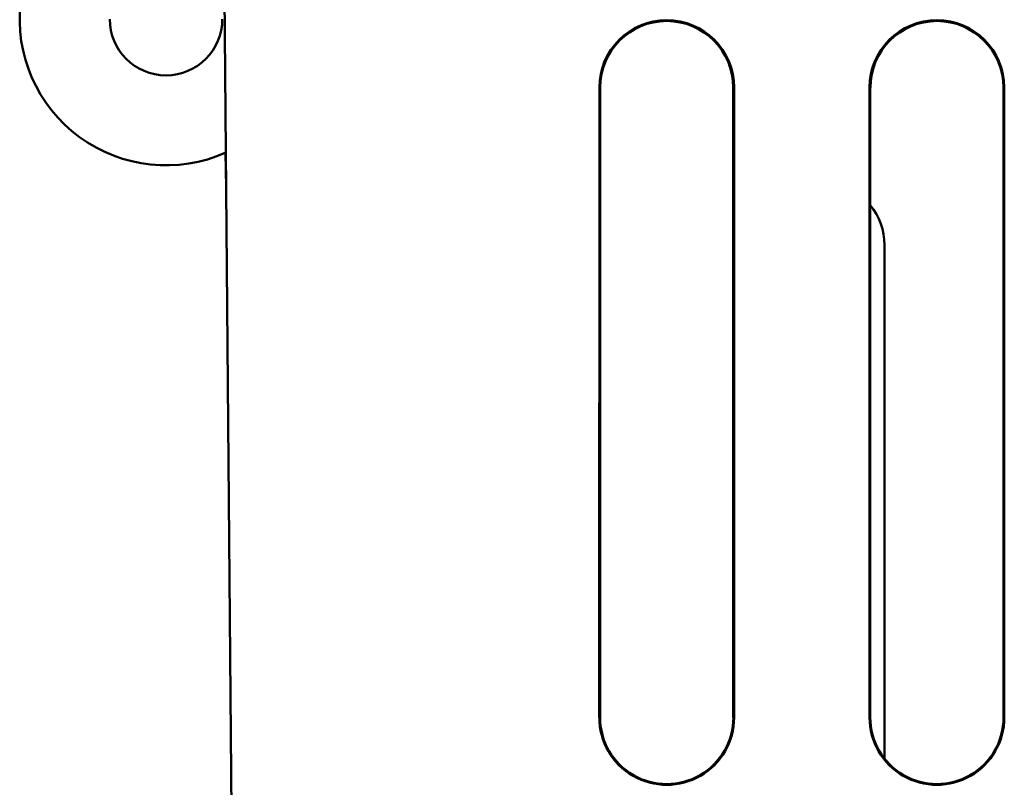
# Model space of a CAD drawing. Header units: inches. Extents: x -2.4 to 45.1, y -8.1 to 29.8.
# Tile 4 of 34: x 11.2 to 12.2, y 0.2 to 1.1. Entities that reach past the tile are written whole.
import ezdxf

# ---------------------------------------------------------------- set-up
doc = ezdxf.new("R2010")
doc.units = ezdxf.units.IN
doc.header["$MEASUREMENT"] = 0
doc.layers.add('Visible Edges(ANSI)', color=7, linetype='Continuous', lineweight=50)

msp = doc.modelspace()

# ---------------------------------------------------------------- linework, layer by layer
at = {"layer": 'Visible Edges(ANSI)'}
for p, q in [((11.3924, 0.0702), (11.3821, 1.2444)), ((11.3924, 0.0704), (11.3821, 1.2444)), ((11.7993, 0.3194), (11.7994, 1.0194)), ((11.8002, 1.0194), (11.8002, 0.3194)), ((11.9481, 0.3194), (11.9481, 1.0194)), ((11.949, 1.0194), (11.949, 0.3194)), ((12.0993, 0.3194), (12.0994, 1.0194)), ((12.1002, 1.0194), (12.1002, 0.3194)), ((12.2481, 0.3194), (12.2481, 1.0194)), ((12.249, 1.0194), (12.249, 0.3194)), ((11.3842, 0.9468), (11.3851, 0.9084)), ((12.1159, 0.8444), (12.1159, 0.2738))]:
    msp.add_line(p, q, dxfattribs=at)
for centre, radius, start, end in [((11.3183, 1.0954), 0.1625, 113.119, 294.1159), ((11.3183, 1.0954), 0.0625, 180, 0), ((11.8742, 1.0194), 0.0748, 0.0044, 179.9956), ((11.8742, 1.0194), 0.0739, 0.0044, 179.9956), ((12.1742, 1.0194), 0.0748, 0.0044, 179.9956), ((12.1742, 1.0194), 0.0739, 0.0044, 179.9956), ((12.0453, 0.8444), 0.0706, 359.9956, 38.8977), ((11.8742, 0.3194), 0.0748, 179.9956, 0.0044), ((11.8742, 0.3194), 0.074, 179.9956, 0.0044), ((12.1742, 0.3194), 0.0748, 179.9956, 0.0044), ((12.1742, 0.3194), 0.074, 179.9956, 0.0044)]:
    msp.add_arc(centre, radius, start, end, dxfattribs=at)

doc.saveas('drawing.dxf')
